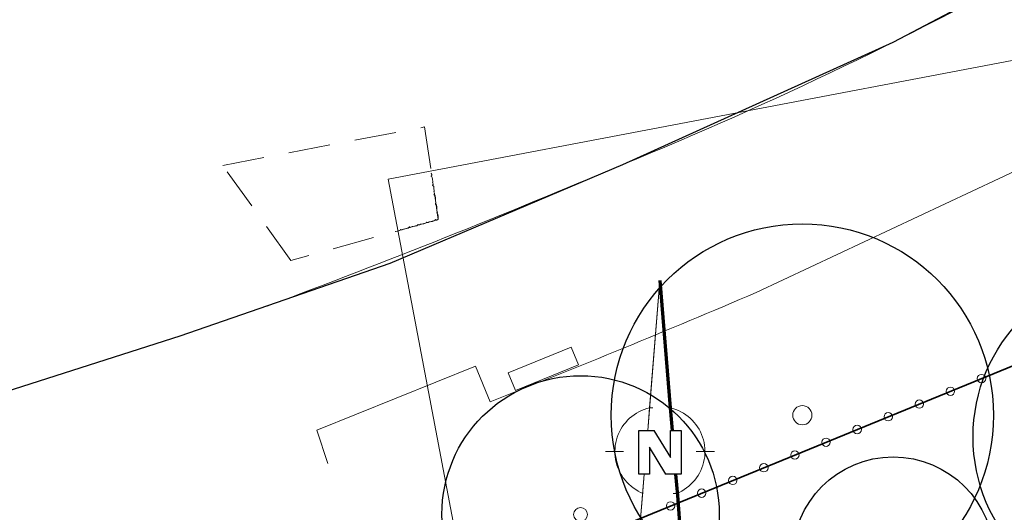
# Model space of a CAD drawing. Extents: x 3503739 to 3504470, y 5375172 to 5375561.
# Tile 25 of 121: x 3504007 to 3504036, y 5375410 to 5375425. Entities that reach past the tile are written whole.
import ezdxf

# ---------------------------------------------------------------- set-up
doc = ezdxf.new("R2010")
doc.units = 0
doc.header["$MEASUREMENT"] = 0
doc.linetypes.add('233', pattern=[4, 1.25, -0.75, 1.25, -0.75])
doc.linetypes.add('32', pattern=[100.001, 0.001, -100])
for name, color, linetype in [('$_LISY_$_TMP', 7, 'Continuous'), ('4WB_WV_WEITERBET', 7, 'Continuous'), ('68_BT_TOPOBJEKT', 7, 'Continuous'), ('_NORDPFEIL', 7, 'Continuous'), ('BHM_2021-11-19', 7, 'Continuous'), ('BHM_BAUM_BESTA', 7, 'Continuous'), ('BHM_BAUM_NEU', 7, 'Continuous'), ('V_GEHWEGRAND', 7, 'Continuous'), ('V_HECKE', 7, 'Continuous'), ('W-SCHE__CLIPPING', 7, 'Continuous')]:
    doc.layers.add(name, color=color, linetype=linetype)

# ---------------------------------------------------------------- blocks, each defined once
blk = doc.blocks.new('BAUM_BESTAND')
at = {"color": 250, "linetype": 'Continuous', "lineweight": 25}
blk.add_circle((0, 0), 3, dxfattribs=at)
at = {"color": 250, "linetype": 'Continuous', "lineweight": 13}
blk.add_circle((0, 0), 0.15, dxfattribs=at)
blk = doc.blocks.new('ALG_00001')
at = {"color": 7, "linetype": 'Continuous', "lineweight": 13}
for p, q in [((-1.441763, 2.650264), (0.006111, 20.470251)), ((-1.22238, 5.350264), (0.006111, 20.470251)), ((0.006111, 20.470251), (1.453988, 2.650264)), ((-1.441763, 2.650264), (-1.22238, 5.350264)), ((-0.713878, 2.650264), (-1.441763, 2.650264)), ((1.266122, -0.589741), (-0.713878, 2.650264)), ((1.453988, 2.650264), (1.266122, 2.650264)), ((1.266122, 2.650264), (1.266122, -0.589741)), ((-6.473886, 0.130275), (-4.313878, 0.130275)), ((-1.253883, -2.569725), (-1.253883, 0.670253)), ((-1.253883, 0.670253), (0.726116, -2.569725)), ((4.326117, 0.130275), (6.486125, 0.130275)), ((-2.513878, -2.569725), (-1.253883, -2.569725)), ((-2.33388, -8.329747), (-1.86589, -2.569725)), ((-2.070634, -5.089742), (-1.86589, -2.569725)), ((-1.86589, -2.569725), (-1.253883, -2.569725)), ((0.726116, -2.569725), (2.526116, -2.569725)), ((0.726116, -2.569725), (1.878115, -2.569725)), ((1.878115, -2.569725), (2.346119, -8.329747)), ((-2.33388, -8.329747), (-2.070634, -5.089742)), ((2.346119, -8.329747), (-2.33388, -8.329747))]:
    blk.add_line(p, q, dxfattribs=at)
at = {"color": 7, "linetype": 'Continuous', "lineweight": 70}
for p, q in [((0.006111, 20.470251), (1.234619, 5.350264)), ((1.234619, 5.350264), (1.453988, 2.650264)), ((1.878115, -2.569725), (2.082873, -5.089742)), ((2.082873, -5.089742), (2.346119, -8.329747)), ((-2.33388, -8.329747), (2.346119, -8.329747))]:
    blk.add_line(p, q, dxfattribs=at)
at = {"color": 7, "linetype": '32', "lineweight": 13}
for p, q in [((-1.2224, 5.350278), (1.234619, 5.350264)), ((1.988464, -4.852478), (-1.976248, -4.852492))]:
    blk.add_line(p, q, dxfattribs=at)
at = {"color": 7, "linetype": 'Continuous', "lineweight": 13}
for points in [[(-1.976248, -4.852492), (-2.287469, -4.717122), (-2.589487, -4.56234), (-2.88111, -4.388764), (-3.161171, -4.19709), (-3.428546, -3.988085), (-3.682166, -3.762587), (-3.921015, -3.521497), (-4.144135, -3.265783), (-4.350635, -2.996468), (-4.539686, -2.71463), (-4.710531, -2.421399), (-4.862486, -2.117948), (-4.994943, -1.805494), (-5.107372, -1.485287), (-5.19932, -1.158609), (-5.270422, -0.82677), (-5.320392, -0.491098), (-5.349029, -0.152937), (-5.356219, 0.186357), (-5.341933, 0.525428), (-5.30623, 0.862915), (-5.24925, 1.197469), (-5.171223, 1.527748), (-5.072461, 1.852431), (-4.95336, 2.170216), (-4.814396, 2.479832), (-4.656126, 2.780037), (-4.479186, 3.069631), (-4.284281, 3.347453), (-4.072194, 3.61239), (-3.843773, 3.863381), (-3.599934, 4.099422), (-3.341653, 4.319566), (-3.069964, 4.522933), (-2.785956, 4.708707), (-2.490766, 4.876145), (-2.185576, 5.024576), (-1.871608, 5.153406), (-1.550121, 5.262118), (-1.2224, 5.350278)], [(1.234619, 5.350264), (1.562338, 5.262104), (1.883825, 5.153391), (2.197792, 5.024562), (2.502981, 4.87613), (2.798171, 4.708692), (3.082178, 4.522918), (3.353866, 4.319551), (3.612146, 4.099406), (3.855984, 3.863365), (4.084404, 3.612374), (4.29649, 3.347437), (4.491394, 3.069615), (4.668334, 2.780021), (4.826602, 2.479816), (4.965565, 2.1702), (5.084665, 1.852415), (5.183426, 1.527733), (5.261452, 1.197453), (5.31843, 0.8629), (5.354133, 0.525413), (5.368417, 0.186343), (5.361226, -0.152951), (5.332587, -0.491111), (5.282616, -0.826782), (5.211514, -1.15862), (5.119564, -1.485297), (5.007134, -1.805503), (4.874676, -2.117956), (4.72272, -2.421406), (4.551873, -2.714636), (4.362822, -2.996472), (4.156321, -3.265786), (3.933199, -3.521499), (3.69435, -3.762587), (3.440729, -3.988083), (3.173353, -4.197087), (2.893292, -4.388759), (2.601668, -4.562333), (2.299649, -4.717113), (1.988464, -4.852478)]]:
    blk.add_lwpolyline(points, dxfattribs=at)
at = {"color": 7, "linetype": 'Continuous', "lineweight": 25}
blk.add_lwpolyline([(-2.513878, 2.650264), (-0.713878, 2.650264), (1.266122, -0.589741), (1.266122, 2.650264), (2.526116, 2.650264), (2.526116, -2.569725), (0.726116, -2.569725), (-1.253883, 0.670253), (-1.253883, -2.569725), (-2.513878, -2.569725), (-2.513878, 2.650264)], dxfattribs=at)
blk = doc.blocks.new('949')
at = {"color": 7, "linetype": 'Continuous', "lineweight": 13}
blk.add_line((-0.624641, -0.021991), (-0.669613, 0), dxfattribs=at)
blk.add_lwpolyline([(-0.624641, -0.021991), (-0.433436, 0.027908), (-0.317051, 0.019591), (-0.267172, -0.071889), (-0.184039, -0.088522), (-0.125846, -0.005358), (-0.026088, 0.044541), (0.256563, 0.044541), (0.605719, 0.011275), (0.680387, 0)], dxfattribs=at)
blk = doc.blocks.new('9141')
at = {"color": 4, "linetype": 'Continuous', "lineweight": 18}
blk.add_circle((0, 0), 0.25, dxfattribs=at)

msp = doc.modelspace()

# ---------------------------------------------------------------- linework, layer by layer
at = {"layer": '4WB_WV_WEITERBET', "color": 4, "linetype": 'Continuous', "lineweight": 35}
msp.add_line((3504048.512, 5375419.713), (3504015.37, 5375406.148, 320.026), dxfattribs=at)
at = {"layer": '68_BT_TOPOBJEKT', "color": 7, "linetype": 'Continuous', "lineweight": 18}
msp.add_polyline3d([(3504023.558, 5375414.817, 320.051), (3504021.684, 5375414.056, 0), (3504021.47, 5375414.584, 0), (3504023.344, 5375415.344, 0), (3504023.558, 5375414.817, 320.051)], dxfattribs=at)
at = {"layer": 'BHM_2021-11-19', "color": 250, "linetype": 'Continuous', "lineweight": 25}
msp.add_lwpolyline([(3504002.303, 5375412.673), (3504011.707, 5375415.684), (3504017.954, 5375417.84), (3504024.881, 5375420.779), (3504032.925, 5375424.416), (3504037.847, 5375427.015), (3504042.961, 5375429.888), (3504048.372, 5375432.151), (3504051.749, 5375433.236), (3504060.276, 5375435.872), (3504071.928, 5375439.966), (3504077.224, 5375441.994), (3504082.393, 5375444.327), (3504085.95, 5375445.484), (3504089.575, 5375446.406), (3504091.087, 5375444.586), (3504092.903, 5375443.07), (3504093.79, 5375442.604), (3504094.91, 5375442.797), (3504098.015, 5375443.765), (3504100.912, 5375444.824), (3504106.862, 5375447.424)], dxfattribs=at)
at = {"layer": 'BHM_BAUM_NEU', "color": 91, "linetype": 'Continuous', "lineweight": 25}
for centre, radius in [((3504040.305, 5375412.673), 5), ((3504032.929, 5375409.079), 3)]:
    msp.add_circle(centre, radius, dxfattribs=at)
at = {"layer": 'V_GEHWEGRAND', "color": 7, "linetype": 'Continuous', "lineweight": 13}
msp.add_line((3504028.845, 5375416.966, 320.031), (3504037.865, 5375421.203, 319.937), dxfattribs=at)
msp.add_line((3504028.845, 5375416.966, 320.031), (3504037.865, 5375421.203, 319.937), dxfattribs=at)
for points in [[(3504037.847, 5375427.015, -0.030649), (3504024.881, 5375420.779)], [(3504024.881, 5375420.779, -0.011067), (3504014.299, 5375416.563)], [(3504028.845, 5375416.966, -0.007105), (3504020.928, 5375413.72)]]:
    msp.add_lwpolyline(points, format="xyb", dxfattribs=at)
msp.add_polyline3d([(3504020.928, 5375413.72, 320.049), (3504020.5, 5375414.779, 320.029), (3504015.775, 5375412.876, 320.003), (3504016.105, 5375411.885, 320.032)], dxfattribs=at)
at = {"layer": 'V_HECKE', "color": 250, "linetype": '233', "lineweight": 13}
msp.add_polyline3d([(3504018.978, 5375421.893, 319.454), (3504019.388, 5375419.143, 319.844), (3504014.998, 5375417.917, 319.852), (3504012.971, 5375420.75, 319.332), (3504018.978, 5375421.893, 319.454)], dxfattribs=at)
at = {"layer": 'W-SCHE__CLIPPING', "color": 7, "linetype": 'Continuous', "lineweight": 13}
for p, q in [((3504017.896, 5375420.336), (3504130.284, 5375441.701)), ((3504033.192, 5375339.877), (3504017.896, 5375420.336))]:
    msp.add_line(p, q, dxfattribs=at)

# ---------------------------------------------------------------- block references
at = {"layer": '$_LISY_$_TMP', "color": 7}
for name, p, xscale, yscale, rotation in [('949', (3504019.202, 5375420.387), 0.2059367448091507, 0.2059367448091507, 278.4854209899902), ('949', (3504019.243, 5375420.113), 0.2059367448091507, 0.2059367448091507, 278.4854209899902), ('949', (3504019.284, 5375419.839), 0.2059367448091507, 0.2059367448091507, 278.4854209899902), ('949', (3504019.325, 5375419.565), 0.2059367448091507, 0.2059367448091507, 278.4854209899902), ('949', (3504019.366, 5375419.291), 0.2059367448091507, 0.2059367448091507, 278.4854209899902), ('949', (3504019.26, 5375419.108), 0.1985891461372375, 0.1985891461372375, 195.6112014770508), ('949', (3504018.231, 5375418.82), 0.1985891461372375, 0.1985891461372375, 195.6112014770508), ('949', (3504018.488, 5375418.892), 0.1985891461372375, 0.1985891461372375, 195.6112014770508), ('949', (3504018.745, 5375418.964), 0.1985891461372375, 0.1985891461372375, 195.6112014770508), ('949', (3504019.003, 5375419.036), 0.1985891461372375, 0.1985891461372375, 195.6112014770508), ('9141', (3504035.556, 5375414.41), 0.5, 0.5, 202.2585479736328), ('9141', (3504034.63, 5375414.031), 0.5, 0.5, 202.2585479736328), ('9141', (3504033.705, 5375413.652), 0.5, 0.5, 202.2585479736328), ('9141', (3504032.779, 5375413.273), 0.5, 0.5, 202.2585479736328), ('9141', (3504031.854, 5375412.895), 0.5, 0.5, 202.2585479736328), ('9141', (3504030.928, 5375412.516), 0.5, 0.5, 202.2585479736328), ('9141', (3504030.003, 5375412.137), 0.5, 0.5, 202.2585479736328), ('9141', (3504029.077, 5375411.758), 0.5, 0.5, 202.2585479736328), ('9141', (3504028.152, 5375411.38), 0.5, 0.5, 202.2585479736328), ('9141', (3504027.226, 5375411.001), 0.5, 0.5, 202.2585479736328), ('9141', (3504026.301, 5375410.622), 0.5, 0.5, 202.2585479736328)]:
    msp.add_blockref(name, p, dxfattribs=dict(at, xscale=xscale, yscale=yscale, rotation=rotation))
at = {"layer": '_NORDPFEIL', "color": 7, "xscale": 0.25, "yscale": 0.25}
msp.add_blockref('ALG_00001', (3504025.983, 5375412.205), dxfattribs=at)
at = {"layer": 'BHM_BAUM_BESTA', "color": 7}
for p, xscale, yscale in [((3504030.223, 5375413.32), 1.896368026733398, 1.896368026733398), ((3504023.623, 5375410.369), 1.375532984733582, 1.375532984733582)]:
    msp.add_blockref('BAUM_BESTAND', p, dxfattribs=dict(at, xscale=xscale, yscale=yscale))

doc.saveas('drawing.dxf')
